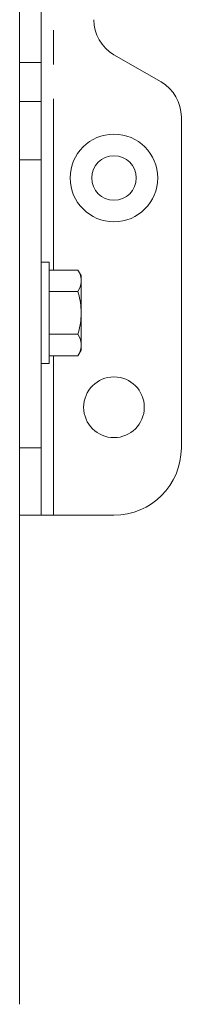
# Model space of a CAD drawing. Header units: millimetres. Extents: x 19 to 844, y 7 to 552.
# Tile 24 of 49: x 798 to 804, y 155 to 191. Entities that reach past the tile are written whole.
import ezdxf

# ---------------------------------------------------------------- set-up
doc = ezdxf.new("R2010")
doc.units = ezdxf.units.MM
doc.linetypes.add('PHANTOM', pattern=[12.7, 6.35, -1.27, 1.27, -1.27, 1.27, -1.27])

msp = doc.modelspace()

# ---------------------------------------------------------------- linework, layer by layer
at = {"color": 8, "linetype": 'PHANTOM', "lineweight": 0}
for p, q in [((799.1589, 181.8959), (799.1589, 278.7205)), ((797.9089, 189.5865), (798.7089, 189.5865)), ((797.9089, 188.1431), (798.7089, 188.1431)), ((798.7089, 185.9781), (797.9089, 185.9781)), ((799.1589, 172.8082), (799.1589, 178.7205)), ((798.7089, 175.3082), (797.9089, 175.3082))]:
    msp.add_line(p, q, dxfattribs=at)
at = {"color": 7, "linetype": 'Continuous', "lineweight": 15}
for p, q in [((797.9089, 270.0335), (797.9089, 190.5829)), ((798.7089, 189.5865), (798.7089, 191.7516)), ((797.9089, 190.5829), (797.9089, 189.5865)), ((801.4093, 189.8753), (803.1585, 188.8661)), ((797.9089, 189.5865), (797.9089, 188.1431)), ((798.7089, 188.1431), (798.7089, 189.5865)), ((797.9089, 185.9781), (797.9089, 188.1431)), ((798.7089, 185.9781), (798.7089, 188.1431)), ((803.9089, 187.5669), (803.9089, 175.3082)), ((797.9089, 175.3082), (797.9089, 185.9781)), ((798.7089, 175.3082), (798.7089, 185.9781)), ((799.0089, 182.1832), (798.7089, 182.1832)), ((799.0089, 182.1832), (799.0089, 178.4332)), ((800.069, 181.8959), (799.0089, 181.8959)), ((800.1889, 181.6882), (800.069, 181.8959)), ((800.1889, 181.5577), (800.1889, 181.6882)), ((800.1889, 181.4403), (800.1889, 181.5577)), ((800.1889, 180.4256), (800.1889, 181.4403)), ((799.0089, 181.1021), (800.069, 181.1021)), ((800.1889, 180.1908), (800.1889, 180.4256)), ((800.1889, 179.1761), (800.1889, 180.1908)), ((799.0089, 179.5143), (800.069, 179.5143)), ((800.069, 178.7205), (800.1889, 178.9282)), ((800.1889, 179.0587), (800.1889, 179.1761)), ((800.1889, 178.9282), (800.1889, 179.0587)), ((799.0089, 178.7205), (800.069, 178.7205)), ((798.7089, 178.4332), (799.0089, 178.4332)), ((797.9089, 172.8082), (797.9089, 175.3082)), ((798.7089, 172.8082), (798.7089, 175.3082)), ((797.9089, 172.8082), (798.7089, 172.8082)), ((797.9089, 172.8082), (797.9089, 154.6807)), ((798.7089, 172.8082), (799.1589, 172.8082)), ((801.4089, 172.8082), (799.1589, 172.8082))]:
    msp.add_line(p, q, dxfattribs=at)
for centre, radius in [((801.4089, 185.3082), 1.625), ((801.4089, 185.3082), 0.825), ((801.4089, 176.8082), 1.125)]:
    msp.add_circle(centre, radius, dxfattribs=at)
for centre, radius, start, end in [((802.1589, 191.1745), 1.5, 180, 240.01836), ((802.4089, 187.5669), 1.5, 0, 60.01836), ((801.4089, 175.3082), 2.5, 270, 0)]:
    msp.add_arc(centre, radius, start, end, dxfattribs=at)
for points in [[(800.1889, 181.5577), (800.1776, 181.673), (800.1329, 181.7853), (800.069, 181.8959)], [(800.069, 181.1021), (800.1329, 181.2127), (800.1776, 181.325), (800.1889, 181.4403)], [(800.1889, 180.4256), (800.1776, 180.6561), (800.1329, 180.8808), (800.069, 181.1021)], [(800.069, 179.5143), (800.1329, 179.7356), (800.1776, 179.9603), (800.1889, 180.1908)], [(800.1889, 179.1761), (800.1776, 179.2914), (800.1329, 179.4037), (800.069, 179.5143)], [(800.1889, 179.0587), (800.1776, 178.9434), (800.1329, 178.8311), (800.069, 178.7205)]]:
    msp.add_open_spline(points, degree=3, dxfattribs=at)

doc.saveas('drawing.dxf')
